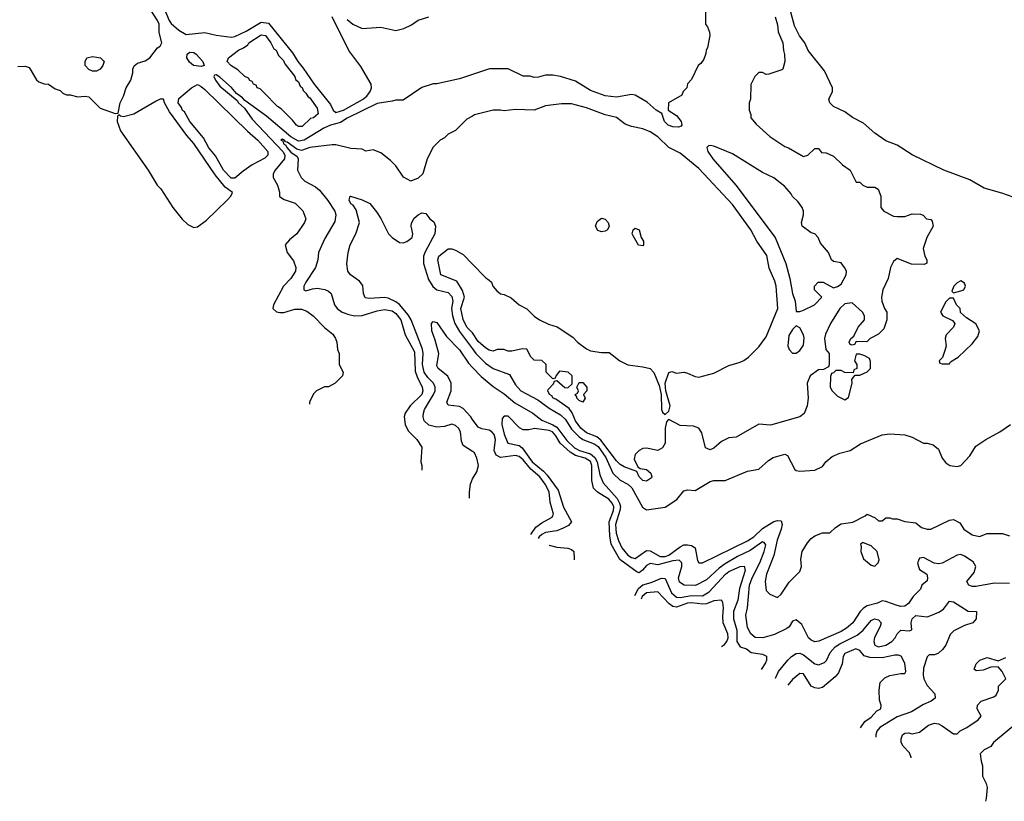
# Model space of a CAD drawing. Header units: inches. Extents: x 2348352 to 2479776, y 460422 to 613655.
# Tile 104 of 256: x 2357580 to 2362842, y 513235 to 517414. Entities that reach past the tile are written whole.
import ezdxf

# ---------------------------------------------------------------- set-up
doc = ezdxf.new("R2010")
doc.units = ezdxf.units.IN
doc.header["$MEASUREMENT"] = 0
doc.layers.add('C3551', color=7, linetype='Continuous')
doc.layers.add('C3561', color=7, linetype='Continuous')

msp = doc.modelspace()

# ---------------------------------------------------------------- linework, layer by layer
at = {"layer": 'C3551', "color": 4}
for points, elevation in [([(2358330, 517526.4), (2358379, 517410), (2358390, 517394), (2358430, 517357.6), (2358470, 517334.8), (2358570, 517346), (2358630, 517330.8), (2358710, 517321), (2358730, 517324), (2358790, 517353), (2358870, 517401.3), (2358910, 517396.3), (2359037.3, 517237.3), (2359066.4, 517190), (2359095.8, 517155.8), (2359153.4, 517070), (2359241.6, 516961.6), (2359254.8, 516930), (2359270, 516917.3), (2359310, 516930.3), (2359412.7, 516987.3), (2359434.9, 517005.1), (2359453.3, 517030), (2359460.7, 517050), (2359459.3, 517070), (2359404.1, 517164.1), (2359339, 517250), (2359249.4, 517429.4)], 156), ([(2357570, 517164.7), (2357610, 517166), (2357630, 517158), (2357670, 517092), (2357682, 517082), (2357711.6, 517071.6), (2357734, 517070), (2357770, 517044.7), (2357796, 517036), (2357810, 517022), (2357830, 517012), (2357850, 517012), (2357890, 517002), (2357930, 517004.7), (2357950, 517001), (2358010, 516941), (2358090, 516912), (2358106, 516914), (2358117.2, 516970), (2358135.5, 517004.5), (2358149, 517050), (2358173.2, 517090), (2358184, 517130), (2358184, 517150), (2358192.7, 517167.3), (2358210, 517181), (2358250, 517194.8), (2358275.3, 517210), (2358317.2, 517262.8), (2358330, 517272), (2358339, 517290), (2358325.4, 517345.4), (2358325.7, 517390), (2358317.2, 517410), (2358264.7, 517490)], 156), ([(2359330, 517416), (2359361, 517390), (2359410, 517366.8), (2359510, 517374.8), (2359590, 517356), (2359632.9, 517367.1), (2359673.6, 517386.4), (2359710, 517411.3), (2359766, 517430)], 156), ([(2360000, 517121.2), (2359930, 517098), (2359810, 517071.3), (2359790, 517071.3), (2359730, 517051.3), (2359630, 516984.7), (2359590, 516984.7), (2359570, 516978), (2359490, 516966.8), (2359330, 516888), (2359294.9, 516865.1), (2359241.2, 516850), (2359205.6, 516834.4), (2359100.7, 516770), (2359070, 516765), (2359030, 516787.2), (2358898.9, 516898.9), (2358782.6, 516982.6), (2358770, 516997.1), (2358738.8, 517018.8), (2358712.1, 517052.1), (2358650, 517107.7), (2358630, 517119.1), (2358622, 517118), (2358617.2, 517110), (2358626.3, 517090), (2358650, 517059.6), (2358742.4, 516982.4), (2358749.8, 516969.8), (2358781.3, 516941.3), (2358822.2, 516882.2), (2358985.6, 516710), (2358997.1, 516690), (2358995.3, 516670), (2358946, 516610), (2358935.1, 516590), (2358934, 516570), (2358957.2, 516530), (2358968.4, 516491.6), (2358969, 516469), (2358993.6, 516453.6), (2359052.5, 516432.5), (2359092.5, 516392.5), (2359108.7, 516350), (2359102, 516330), (2359062, 516270), (2359022, 516238), (2358998, 516210), (2359008.7, 516170), (2359044.1, 516124.1), (2359055.1, 516090), (2359054.5, 516070), (2359030, 516030.7), (2358989.2, 515990), (2358936, 515890), (2358933.2, 515870), (2358951.9, 515851.9), (2358970, 515847.8), (2358991.8, 515848.2), (2359050, 515867), (2359086.8, 515866.8), (2359115.3, 515855.3), (2359149, 515830), (2359209.3, 515769.3), (2359252.9, 515732.9), (2359268, 515710), (2359275.3, 515690), (2359278, 515650), (2359288, 515630), (2359288, 515570), (2359308, 515530), (2359306, 515510), (2359266, 515470), (2359230, 515452), (2359208.4, 515451.6), (2359166, 515430), (2359150, 515414), (2359128.4, 515368.4), (2359128.3, 515358)], 152), ([(2360000, 516899), (2359970, 516882), (2359910, 516822), (2359870, 516802), (2359850, 516782), (2359828, 516770), (2359790, 516732), (2359758, 516670), (2359735.3, 516590), (2359710, 516566), (2359670, 516551.3), (2359631.6, 516571.6), (2359590, 516632), (2359562, 516662), (2359510, 516702), (2359470, 516718), (2359430, 516712), (2359410, 516722), (2359350, 516724.7), (2359270, 516744.7), (2359250, 516744.7), (2359130.6, 516730.6), (2359085.6, 516714.4), (2359061.3, 516721.3), (2359010, 516758.7), (2359000.3, 516760.3), (2358994.9, 516770), (2358984.1, 516775.9), (2358975.3, 516770), (2358986.3, 516766.3), (2358989.8, 516750), (2359002.8, 516742.8), (2359007.6, 516730), (2359030, 516705.6), (2359063.1, 516683.1), (2359069, 516670), (2359064, 516610), (2359084, 516570), (2359104, 516550), (2359160.1, 516520.1), (2359182.5, 516502.5), (2359226.8, 516446.8), (2359264, 516390), (2359269, 516370), (2359264.7, 516335.3), (2359210, 516244.7), (2359177.2, 516170), (2359174, 516130), (2359160.9, 516090), (2359109.5, 516010), (2359099.3, 515990), (2359098, 515970), (2359110, 515965.2), (2359144.1, 515975.9), (2359170, 515978.4), (2359210, 515971.8), (2359230, 515962.7), (2359245.2, 515950), (2359262.7, 515890), (2359277.2, 515870), (2359304, 515850), (2359338.3, 515838.3), (2359370, 515831.6), (2359410, 515831.8), (2359490, 515857.6), (2359530, 515865.1), (2359570, 515857), (2359590, 515843.7), (2359616.2, 515810), (2359639.5, 515730), (2359690, 515639), (2359694.2, 515534.2), (2359704.2, 515504.2), (2359731.8, 515450), (2359734, 515430), (2359729.4, 515410), (2359667, 515350), (2359639.5, 515310), (2359634.5, 515290), (2359640.9, 515250), (2359656.2, 515216.2), (2359702, 515170), (2359728.4, 515128.4), (2359724, 515050), (2359728.7, 515030), (2359728.7, 515005.3)], 148), ([(2360000, 515105.5), (2359950, 515138), (2359940.9, 515160.9), (2359935.1, 515210), (2359925.2, 515230), (2359910, 515245.2), (2359890, 515251.8), (2359850, 515239.5), (2359810, 515235.6), (2359766.7, 515246.7), (2359742, 515270), (2359736.2, 515290), (2359737.6, 515310), (2359744.2, 515330), (2359792.1, 515410), (2359799.7, 515430), (2359801, 515450), (2359792.4, 515470), (2359761.3, 515501.3), (2359742.2, 515530), (2359733.3, 515570), (2359736.2, 515630), (2359732.1, 515652.1), (2359671.7, 515810), (2359656.8, 515836.8), (2359610, 515890.9), (2359590, 515906.4), (2359550, 515925.1), (2359530, 515929.7), (2359450, 515922.9), (2359427.3, 515927.3), (2359418, 515950), (2359413.8, 515993.8), (2359395.3, 516015.3), (2359348.7, 516050), (2359334, 516070), (2359329.1, 516109.1), (2359336, 516170), (2359347, 516210), (2359377, 516270), (2359396, 516330), (2359378, 516398), (2359362, 516422), (2359349.4, 516430), (2359341.2, 516450), (2359346, 516470), (2359348.9, 516471.1), (2359410.7, 516450.7), (2359450.7, 516430.7), (2359487.1, 516387.1), (2359510.5, 516350.5), (2359550.6, 516270), (2359570.7, 516250), (2359610, 516223), (2359630, 516222), (2359650, 516228), (2359678, 516250), (2359680.7, 516270), (2359671.8, 516310), (2359674, 516326), (2359687.6, 516352.4), (2359710, 516371), (2359730, 516381), (2359750, 516378), (2359771.3, 516350), (2359793.2, 516333.2), (2359802.8, 516310), (2359798, 516270), (2359747.2, 516172.8), (2359739, 516150), (2359738.9, 516110), (2359764.5, 516024.5), (2359788.1, 515988.1), (2359810.3, 515970.3), (2359870, 515956.4), (2359890, 515934.8), (2359894.6, 515910), (2359887.9, 515870), (2359892.6, 515830), (2359905.2, 515790), (2359930, 515747.6), (2360000, 515654.6)], 144), ([(2359999.9, 515739.9), (2359970, 515770.7), (2359950, 515811), (2359937.4, 515870), (2359957.1, 515930), (2359945.9, 515965.8), (2359917, 516017), (2359830.7, 516050.7), (2359814.8, 516130), (2359821, 516150), (2359870, 516188.7), (2359890, 516188.7), (2359910, 516182), (2359950, 516158), (2360000, 516106.9)], 148), ([(2360000, 515277.4), (2359990.6, 515290.5), (2359950, 515335.1), (2359930, 515345.6), (2359870, 515353.2), (2359863, 515370), (2359886.4, 515430), (2359886.2, 515470), (2359868.1, 515508.1), (2359816.2, 515550), (2359810, 515564), (2359820.5, 515630), (2359801.3, 515701.3), (2359782, 515750), (2359781.2, 515790), (2359790, 515801), (2359810, 515794.8), (2359860.9, 515720.9), (2359930, 515648.7), (2359978, 515578), (2360000, 515554.7)], 136), ([(2359984, 514855.3), (2359984, 514890), (2359989.1, 514930.9), (2360000, 514959.2)], 144)]:
    msp.add_lwpolyline(points, dxfattribs=dict(at, elevation=elevation))
for points, elevation in [([(2359070, 516842.7), (2359059, 516850), (2359037.2, 516877.2), (2358977.2, 516937.2), (2358958, 516950), (2358885.6, 517025.6), (2358864.7, 517044.7), (2358850, 517049.2), (2358844, 517064), (2358829, 517070), (2358823.1, 517083.1), (2358810, 517089), (2358802, 517102), (2358784, 517110), (2358746.6, 517146.6), (2358709.2, 517170), (2358689.5, 517190), (2358695.3, 517210), (2358750, 517250.6), (2358776.5, 517263.5), (2358799.5, 517280.5), (2358805.2, 517290), (2358870, 517333), (2358893.4, 517330), (2358922.8, 517290), (2358938, 517258), (2358950, 517250.7), (2358963.5, 517223.5), (2358990, 517196), (2358997.3, 517177.3), (2359050, 517111), (2359054.4, 517094.4), (2359070, 517082), (2359079.6, 517059.6), (2359090, 517051.3), (2359094.8, 517034.8), (2359110, 517022), (2359121.4, 517001.4), (2359130, 516996), (2359170, 516942), (2359174.8, 516910), (2359151, 516890), (2359134, 516886), (2359090, 516842.7)], 152), ([(2358550, 517164.2), (2358509.8, 517169.8), (2358486.8, 517186.8), (2358473, 517210), (2358474.5, 517230), (2358490, 517240.3), (2358510, 517238.9), (2358522.4, 517230), (2358558, 517190), (2358566, 517170)], 152), ([(2357970, 517139), (2357950, 517148.7), (2357929.2, 517170), (2357929.1, 517190.9), (2357938, 517210), (2357970, 517218), (2358011.1, 517211.1), (2358030.8, 517190), (2358024.7, 517170), (2358010, 517149.2), (2357990, 517139)], 156), ([(2358730, 516567), (2358710, 516567.6), (2358670, 516609.6), (2358626.6, 516686.6), (2358590, 516729.4), (2358562, 516782), (2358490, 516869.3), (2358461.5, 516921.5), (2358450, 516929.4), (2358445.1, 516945.1), (2358426.6, 516970), (2358430, 516993.4), (2358499, 517050), (2358530, 517066.8), (2358550, 517057.3), (2358570, 517040.7), (2358798, 516818), (2358853.4, 516770), (2358906, 516710), (2358906, 516690), (2358890, 516674), (2358822.5, 516637.5), (2358774.9, 516605.1)], 152), ([(2358330, 516989.2), (2358310, 516979.3), (2358189.5, 516909.5), (2358135.3, 516895.3), (2358118, 516898), (2358110, 516906), (2358102, 516898), (2358101, 516870), (2358119.1, 516819.1), (2358266.8, 516610), (2358314.8, 516530), (2358334, 516510), (2358398.8, 516410), (2358448.2, 516348.2), (2358478.8, 516318.8), (2358510, 516304), (2358530, 516307.3), (2358578.2, 516341.8), (2358689.4, 516450), (2358709.3, 516470), (2358717.2, 516490), (2358678.3, 516518.3), (2358624, 516584), (2358510, 516752.7), (2358474.1, 516794.2), (2358381.3, 516921.3), (2358354, 516970), (2358348.9, 516988.9)], 156)]:
    msp.add_lwpolyline(points, close=True, dxfattribs=dict(at, elevation=elevation))
at = {"layer": 'C3561', "color": 4}
for points, elevation in [([(2362890, 516465.1), (2362830, 516487.3), (2362734.2, 516514.2), (2362658.3, 516558.3), (2362519, 516610), (2362350, 516692), (2362270, 516742.9), (2362210, 516766.6), (2362150, 516806.6), (2362090, 516861.6), (2362031.4, 516891.4), (2361990, 516921.2), (2361929.6, 516949.6), (2361909.5, 516969.5), (2361905.2, 516990), (2361924, 517030), (2361924, 517050), (2361881, 517141), (2361794.5, 517250), (2361776.2, 517290), (2361748.6, 517328.6), (2361721.1, 517381.1), (2361682, 517530)], 144), ([(2361246, 517470), (2361246, 517390), (2361256.4, 517376.4), (2361267.3, 517347.3), (2361268, 517330), (2361256.4, 517263.6), (2361248.4, 517251.6), (2361247.3, 517232.7), (2361236.4, 517203.6), (2361220.4, 517179.6), (2361206, 517170), (2361170, 517094), (2361148.7, 517071.3), (2361146, 517050), (2361126, 517030), (2361118, 517010), (2361048, 516970), (2361046, 516930), (2361090, 516902), (2361115.3, 516870), (2361118, 516850), (2361115.3, 516844.7), (2361100.4, 516839.6), (2361070, 516840.7), (2361046, 516850), (2361026.8, 516870), (2361012.7, 516912.7), (2360982, 516930), (2360933.7, 516973.7), (2360870, 517010.7), (2360850, 517013.4), (2360770, 516999.3), (2360710, 517006.4), (2360630, 517036.3), (2360550, 517086), (2360471.1, 517111.1), (2360430, 517118), (2360390, 517118), (2360353.6, 517106.4), (2360330, 517104.7), (2360308.4, 517111.6), (2360270, 517112), (2360190, 517152), (2360091.6, 517151.6), (2360000, 517121.2)], 152), ([(2361617.2, 517430), (2361630, 517386), (2361634, 517350), (2361659, 517290), (2361662, 517250), (2361668.4, 517228.4), (2361668.7, 517190), (2361658, 517150), (2361653.6, 517146.4), (2361583.6, 517123.6), (2361570, 517122), (2361550, 517132), (2361530, 517131.3), (2361508.7, 517110), (2361487.3, 517067.3), (2361486, 516990), (2361478, 516970), (2361478, 516930), (2361487.3, 516907.3), (2361488, 516890), (2361516.4, 516856.4), (2361589.1, 516789.1), (2361670, 516735.3), (2361689, 516729), (2361770, 516682), (2361792, 516690), (2361830, 516726), (2361850, 516726), (2361864.7, 516704.7), (2361890, 516702), (2361930, 516684), (2361978, 516638), (2362018, 516610), (2362050, 516546), (2362070, 516546), (2362086, 516530), (2362110, 516518), (2362150, 516518), (2362168.4, 516508.4), (2362182, 516470), (2362182, 516410), (2362198, 516390), (2362250, 516364), (2362270, 516362), (2362310, 516362), (2362350, 516375.3), (2362394.6, 516374.6), (2362408.4, 516368.4), (2362426, 516350), (2362450, 516346), (2362456.4, 516336.4), (2362462, 516310), (2362428.7, 516250), (2362409.2, 516190.8), (2362417.2, 516150), (2362428.7, 516130), (2362428, 516112), (2362414, 516106), (2362347.1, 516107.1), (2362270, 516138), (2362250, 516122), (2362234, 516090), (2362221.2, 516030), (2362194, 515970), (2362186, 515930), (2362188.4, 515908.4), (2362202, 515870), (2362215.3, 515850), (2362215.3, 515810), (2362198, 515762), (2362170, 515732), (2362126, 515710), (2362107.3, 515692.7), (2362050, 515694), (2362042, 515678), (2362030, 515674), (2362018, 515678), (2362014, 515690), (2362022, 515710), (2362038, 515722), (2362062, 515770), (2362096, 515810), (2362096, 515830), (2362084.7, 515850), (2362030, 515901), (2361990, 515895.5), (2361963.7, 515870), (2361914, 515790), (2361886.3, 515733.7), (2361881.2, 515710), (2361888.7, 515650), (2361906, 515630), (2361906, 515570), (2361902, 515558), (2361876.4, 515543.6), (2361850, 515542), (2361805.2, 515510), (2361789.3, 515470), (2361794, 515390), (2361789, 515350), (2361772.1, 515307.9), (2361749.1, 515290.9), (2361593.6, 515246.4), (2361530, 515251), (2361410, 515182), (2361370, 515178), (2361330, 515158.8), (2361290, 515124), (2361270, 515114.8), (2361246, 515126), (2361226.2, 515206.2), (2361210.4, 515230.4), (2361181.1, 515241.1), (2361110, 515244.4), (2361050, 515276), (2361045.6, 515274.4), (2361036.5, 515263.5), (2361029.4, 515230.6), (2361029.3, 515150), (2361014.9, 515125.1), (2360990, 515110.8), (2360930, 515124), (2360910, 515120.7), (2360890, 515110.7), (2360869.3, 515090), (2360863.7, 515063.7), (2360884, 515024), (2360895.3, 515015.3), (2360930, 515009), (2360953.2, 514990), (2360959, 514970), (2360956, 514964), (2360930, 514946.8), (2360910, 514951.3), (2360891.3, 514970), (2360878.8, 514998.8), (2360810, 515024), (2360790, 515036.3), (2360770, 515055.5), (2360686.5, 515166.5), (2360664, 515184), (2360610, 515204.9), (2360578.4, 515230), (2360550.6, 515270), (2360532.5, 515312.5), (2360516.1, 515336.1), (2360445.2, 515385.2), (2360432, 515390), (2360423.5, 515403.5), (2360412, 515410), (2360402, 515430), (2360403.6, 515436.4), (2360432.7, 515467.3), (2360438, 515482), (2360450, 515486), (2360492.7, 515447.3), (2360510, 515446), (2360532.7, 515467.3), (2360532, 515510), (2360512, 515530), (2360464.7, 515535.3), (2360447.3, 515512.7), (2360442, 515498), (2360430, 515494), (2360394, 515530), (2360394, 515570), (2360370, 515592), (2360330, 515594), (2360311.6, 515611.6), (2360290, 515652), (2360264.7, 515655.3), (2360210, 515642), (2360190, 515642), (2360168.4, 515651.6), (2360131.6, 515651.6), (2360110, 515642.8), (2360090, 515647.7), (2360070, 515659.1), (2360030, 515694), (2359999.9, 515739.9)], 148), ([(2360000, 516106.9), (2360070, 516035.3), (2360090, 516022), (2360102, 516010), (2360109.5, 515989.5), (2360130, 515964), (2360150, 515949.2), (2360170, 515945.2), (2360206.8, 515926.8), (2360249.4, 515889.4), (2360290, 515868.7), (2360329.3, 515829.3), (2360358, 515810), (2360406.3, 515786.3), (2360452.1, 515772.1), (2360537, 515717), (2360562, 515690), (2360610, 515654), (2360630, 515644), (2360690, 515634), (2360730, 515634), (2360788, 515590), (2360830, 515569.2), (2360910, 515559), (2360950, 515549), (2360970, 515528.7), (2360997.7, 515457.7), (2361007.6, 515410), (2361009.5, 515329.5), (2361015.5, 515315.5), (2361030, 515304), (2361050, 515322), (2361056.4, 515350), (2361032.7, 515430), (2361030.4, 515470), (2361050, 515528.7), (2361066, 515534), (2361090, 515524), (2361131.1, 515528.9), (2361150, 515525.2), (2361190, 515506.6), (2361210, 515503.7), (2361290, 515523.7), (2361370, 515566), (2361430, 515582.7), (2361450, 515592.7), (2361474.8, 515610), (2361530, 515665.2), (2361570, 515719), (2361632.4, 515870), (2361623.8, 515990), (2361616.7, 516016.7), (2361585.3, 516085.3), (2361573.3, 516153.3), (2361519.1, 516230), (2361487.7, 516290), (2361390, 516426.8), (2361210, 516618.8), (2361110, 516701), (2361050, 516731), (2360990, 516787.7), (2360950, 516814), (2360910, 516830.7), (2360850, 516842.8), (2360815.3, 516855.3), (2360770, 516890.8), (2360710, 516906), (2360610, 516942.8), (2360530, 516964), (2360476.5, 516963.5), (2360390, 516954), (2360329.1, 516930.9), (2360230, 516934.8), (2360170, 516926), (2360148.9, 516931.1), (2360111.1, 516931.1), (2360010, 516904.7), (2360000, 516899)], 148), ([(2360000, 515654.6), (2360018.5, 515630), (2360070, 515577.4), (2360110, 515548.9), (2360197, 515517), (2360230, 515462.4), (2360258.4, 515430), (2360350, 515382.4), (2360410, 515336.5), (2360470, 515302), (2360496.5, 515276.5), (2360530, 515224.4), (2360570, 515183.9), (2360590, 515169.2), (2360650, 515146.5), (2360671.8, 515131.8), (2360712.9, 515072.9), (2360750.3, 514990), (2360790, 514951.7), (2360830, 514930.3), (2360851.1, 514911.1), (2360907.8, 514807.8), (2360930, 514793), (2361030, 514807.3), (2361091.5, 514848.5), (2361130, 514894.8), (2361150, 514900.7), (2361190, 514897.3), (2361270, 514946), (2361290, 514951.3), (2361350, 514951), (2361470, 515000.7), (2361530, 515010.8), (2361582.5, 515057.5), (2361606.8, 515073.2), (2361670, 515091.3), (2361683.6, 515083.6), (2361722, 515010), (2361730, 515004.7), (2361750, 515001), (2361830, 515006), (2361870, 515026), (2361889.3, 515050.7), (2361922, 515078), (2361963.2, 515096.8), (2362018, 515110), (2362073.8, 515146.2), (2362190, 515194), (2362230, 515200.7), (2362310, 515194.8), (2362350, 515182.8), (2362410, 515150.7), (2362430.7, 515150.7), (2362462, 515142), (2362490, 515118), (2362511, 515070), (2362530, 515044.7), (2362550.7, 515030.7), (2362590, 515024.9), (2362610, 515030.8), (2362657.7, 515082.3), (2362690, 515134.8), (2362744, 515170), (2362819, 515210), (2362875.3, 515250)], 144), ([(2360000, 515554.7), (2360046.1, 515506.1), (2360110, 515452.9), (2360170, 515414), (2360225.7, 515365.7), (2360322.4, 515310), (2360370, 515272.4), (2360430, 515248.4), (2360450, 515235.6), (2360504.1, 515164.1), (2360544.8, 515124.8), (2360571.2, 515111.2), (2360630, 515092.4), (2360653.6, 515073.6), (2360667.2, 515050), (2360681.5, 514981.5), (2360698.2, 514938.2), (2360773.5, 514853.5), (2360785.8, 514830), (2360790.2, 514810), (2360787.8, 514790), (2360764.1, 514715.9), (2360768.7, 514668.7), (2360779.7, 514630), (2360799, 514590), (2360830, 514550.4), (2360850, 514538), (2360870, 514533.4), (2360930, 514575.8), (2360950, 514573.6), (2361003.4, 514543.4), (2361030, 514543.8), (2361050, 514551.4), (2361110, 514596), (2361130, 514605.7), (2361150, 514607), (2361170, 514603.8), (2361190.4, 514590.4), (2361202.8, 514522.8), (2361210, 514511), (2361230, 514510.6), (2361470, 514627.2), (2361503.6, 514650), (2361550, 514694.6), (2361610, 514730.4), (2361630, 514737.1), (2361650, 514734.8), (2361654.9, 514714.9), (2361650.4, 514690), (2361629.1, 514630.9), (2361610.5, 514550), (2361570.7, 514450), (2361564.9, 514410), (2361570, 514362), (2361590, 514342), (2361630, 514324.7), (2361650, 514342), (2361692.7, 514407.3), (2361750, 514464.7), (2361758, 514490), (2361755.1, 514530), (2361762.7, 514570), (2361790, 514618), (2361810, 514641), (2361830, 514654.8), (2361870, 514670.8), (2361910, 514671.3), (2361940.1, 514699.9), (2361970, 514718.8), (2362032.5, 514727.5), (2362099.3, 514760.7), (2362110, 514771), (2362151.6, 514751.6), (2362170, 514734), (2362190, 514734), (2362208.4, 514751.6), (2362230, 514751.3), (2362245.4, 514745.4), (2362270, 514744.7), (2362310, 514731.3), (2362370, 514724.7), (2362399.8, 514699.8), (2362430, 514690.7), (2362450, 514690.8), (2362550, 514738), (2362570, 514742), (2362604.7, 514724.7), (2362626, 514690), (2362670, 514660.5), (2362710, 514651), (2362750, 514666.8), (2362832.7, 514667.3), (2362870, 514655.5)], 136), ([(2362870, 514399.3), (2362790, 514402.4), (2362690, 514384), (2362670, 514384), (2362652, 514390), (2362642.8, 514410), (2362681.4, 514458.6), (2362690.8, 514490), (2362675.9, 514515.9), (2362630, 514546.8), (2362610, 514554.8), (2362590, 514550.7), (2362510, 514508), (2362490, 514504.9), (2362468.1, 514508.1), (2362410, 514538.8), (2362390, 514536), (2362379.3, 514510), (2362383.7, 514490), (2362390, 514475.3), (2362428, 514450), (2362432.7, 514430), (2362430, 514414), (2362402, 514390), (2362395.3, 514370), (2362355.1, 514330), (2362330, 514293.4), (2362310, 514279.3), (2362290, 514277.1), (2362270, 514281.6), (2362210, 514304), (2362190, 514306.8), (2362164.8, 514295.2), (2362110, 514280.3), (2362090, 514268.4), (2362071.6, 514250), (2362032.3, 514190), (2361998.6, 514161.4), (2361970, 514142.4), (2361851, 514091), (2361830, 514087.7), (2361810, 514096), (2361796, 514110), (2361759.8, 514179.8), (2361730, 514204.7), (2361710, 514198), (2361691.9, 514168.1), (2361680.7, 514159.3), (2361613.7, 514126.3), (2361551.1, 514108.9), (2361510.5, 514110.5), (2361486.8, 514130), (2361470, 514164.7), (2361461.6, 514230), (2361470.4, 514269.6), (2361481.1, 514390), (2361494, 514430), (2361535.6, 514510), (2361558.9, 514570), (2361567.1, 514607.1), (2361559.3, 514619.3), (2361550, 514622), (2361484.1, 514575.9), (2361415.7, 514544.3), (2361350, 514504.9), (2361318, 514482), (2361250, 514419.3), (2361191.2, 514388.8), (2361132, 514390), (2361106.4, 514406.4), (2361100.3, 514430), (2361118.7, 514490), (2361119.3, 514510), (2361104.1, 514524.1), (2361070, 514521.2), (2360990, 514498.7), (2360950, 514506), (2360930, 514496), (2360909.5, 514470.5), (2360890, 514456), (2360879.8, 514459.8), (2360787.8, 514527.8), (2360741.1, 514610), (2360733.9, 514653.9), (2360730.2, 514730), (2360753.8, 514790), (2360755.9, 514810), (2360747.4, 514830), (2360728.7, 514850), (2360668.1, 514888.1), (2360646.7, 514910), (2360638, 514950), (2360638.5, 515030), (2360630, 515051.7), (2360602, 515070), (2360550, 515084.4), (2360521.3, 515101.3), (2360469.2, 515149.2), (2360445.3, 515190), (2360427.7, 515210), (2360410, 515217.3), (2360332.1, 515227.9), (2360302, 515222), (2360270, 515222), (2360251.6, 515231.6), (2360190, 515294), (2360170, 515294), (2360158, 515282), (2360157.2, 515250), (2360170, 515198), (2360188.7, 515150), (2360250, 515137.2), (2360265.4, 515125.4), (2360319.8, 515050), (2360380, 515000), (2360398.5, 514978.5), (2360458, 514898), (2360487.3, 514807.3), (2360529.4, 514730), (2360513.2, 514710), (2360485.2, 514694.8), (2360450, 514681.7), (2360390, 514672.6), (2360370, 514662.6), (2360356.3, 514650), (2360351, 514639.6)], 132), ([(2360312.7, 514662.1), (2360339.1, 514700.9), (2360370, 514724.9), (2360425.6, 514754.4), (2360432.7, 514770), (2360414.8, 514834.8), (2360409.6, 514890), (2360388.3, 514930), (2360359.1, 514970), (2360311.1, 515011.1), (2360270, 515061.7), (2360250, 515078.7), (2360230, 515084.5), (2360150, 515074.2), (2360126.4, 515086.4), (2360116.4, 515110), (2360122.2, 515170), (2360115.7, 515195.7), (2360104.2, 515210), (2360090, 515219.2), (2360050, 515226.2), (2360030, 515235.6), (2360000, 515277.4)], 136), ([(2360000, 514959.2), (2360000.2, 514959.8), (2360023.1, 514996.9), (2360032.7, 515030), (2360023.7, 515070), (2360010, 515099), (2360000, 515105.5)], 144), ([(2360409.2, 514605.4), (2360410, 514605.4), (2360450, 514594.3), (2360509.5, 514589.5), (2360530, 514581.2), (2360541.2, 514570), (2360542.9, 514530), (2360543.5, 514526.5)], 132), ([(2360867.6, 514336.1), (2360886.9, 514373.1), (2360910, 514392.4), (2360955.2, 514404.8), (2361010, 514428.2), (2361030, 514426), (2361063.1, 514350), (2361090, 514326), (2361110, 514325.3), (2361170, 514335.5), (2361230, 514334.6), (2361264.5, 514355.5), (2361351.8, 514450), (2361370, 514463.7), (2361430, 514490.4), (2361452.3, 514492.3), (2361457.1, 514470), (2361427.1, 514372.9), (2361418.3, 514310), (2361394.6, 514250), (2361394.9, 514210), (2361412.8, 514150), (2361413.4, 514090), (2361430, 514062), (2361464.7, 514050), (2361490, 514030.8), (2361550, 514022), (2361570.5, 514010.5), (2361570.7, 513990), (2361565.2, 513974.8), (2361542.3, 513939.7)], 128), ([(2361331.2, 514063.8), (2361347.2, 514072.8), (2361359.5, 514090), (2361365.7, 514110), (2361364.9, 514130), (2361339.6, 514190), (2361337.2, 514222.8), (2361341.3, 514270), (2361338, 514298), (2361330.7, 514310.7), (2361290, 514306.4), (2361250, 514291.4), (2361230.9, 514289.1), (2361170, 514296.9), (2361150, 514295), (2361090, 514272.8), (2361070, 514277.4), (2361051.8, 514291.8), (2360990, 514355.8), (2360930, 514350.3), (2360907.1, 514330), (2360901.9, 514316)], 124), ([(2361619.8, 513894.2), (2361635.3, 513930), (2361685.2, 513990), (2361705.2, 514010), (2361730, 514024.9), (2361750, 514027.7), (2361770, 514018), (2361830, 513970.7), (2361850, 513964.7), (2361882, 513978), (2361892.1, 513987.9), (2361911.8, 514030), (2361938.8, 514061.2), (2361962.7, 514077.3), (2362056.5, 514123.5), (2362087.6, 514150), (2362130, 514202.8), (2362148, 514210), (2362170, 514204.7), (2362184.7, 514190), (2362178.8, 514170), (2362148.5, 514111.5), (2362145.5, 514090), (2362151, 514070), (2362170, 514061.6), (2362208.7, 514070), (2362241.2, 514090), (2362259.3, 514110), (2362269.5, 514130.5), (2362289.6, 514150.4), (2362333.2, 514146.8), (2362348.7, 514151.3), (2362344.5, 514190), (2362349.5, 514210), (2362370, 514228), (2362430, 514221.6), (2362450, 514228.2), (2362492.7, 514247.3), (2362516.6, 514263.4), (2362550, 514304.7), (2362570, 514301), (2362591.3, 514290), (2362650, 514251.3), (2362694, 514250), (2362692, 514210), (2362674, 514190), (2362630, 514175.3), (2362573.4, 514146.6), (2362553, 514127), (2362530.5, 514070), (2362512.8, 514047.2), (2362490, 514027), (2362470, 514018), (2362441, 514019), (2362430, 514008), (2362410, 513948), (2362408.4, 513910), (2362413, 513890), (2362430, 513854.8), (2362471, 513810), (2362473, 513787), (2362451.3, 513770), (2362410, 513752.7), (2362346.6, 513713.4), (2362270, 513687.3), (2362176.3, 513630), (2362161.6, 513610), (2362155.5, 513590), (2362156.3, 513579)], 128), ([(2362072.9, 513628), (2362097.5, 513662.5), (2362130, 513686), (2362161.4, 513718.6), (2362182, 513730), (2362184.7, 513750), (2362175.9, 513775.9), (2362172.7, 513830), (2362178, 513870), (2362204.2, 513895.8), (2362230, 513908), (2362290, 513919.3), (2362310, 513918), (2362316, 513930), (2362310, 513974), (2362290.9, 514010.9), (2362276.8, 514016.8), (2362257.1, 514017.1), (2362190, 514002.6), (2362123.8, 514003.8), (2362093.7, 514013.7), (2362070, 514041), (2362048, 514050), (2361990, 514026), (2361980.9, 514010), (2361976.2, 513970), (2361957, 513923), (2361938.5, 513901.5), (2361870, 513844.6), (2361850, 513838.9), (2361830, 513841.1), (2361810.3, 513850.3), (2361770, 513917.3), (2361750, 513919.1), (2361710, 513886), (2361685.4, 513855.6)], 124), ([(2362344.7, 513468.3), (2362344.9, 513470), (2362334.9, 513494.9), (2362301, 513530), (2362291.3, 513550), (2362291.3, 513570), (2362298, 513590), (2362310, 513599), (2362330, 513602), (2362350, 513595.3), (2362390, 513605.2), (2362437.5, 513642.5), (2362470, 513652.3), (2362490, 513649.3), (2362510, 513639.3), (2362570, 513595.3), (2362590, 513595.3), (2362607.3, 513612.7), (2362642, 513630), (2362702, 513670), (2362718, 513690), (2362698, 513730), (2362698.8, 513750), (2362718, 513770), (2362786.4, 513793.6), (2362798, 513802), (2362811.1, 513828.9), (2362812, 513850), (2362851.3, 513890), (2362831.3, 513930), (2362810, 513954), (2362770, 513952), (2362730, 513936), (2362692.7, 513932.7), (2362682, 513942), (2362691.3, 513970), (2362712, 513990), (2362750, 514004), (2362810, 513986), (2362850, 514004)], 132), ([(2362910, 513653.2), (2362784.7, 513550), (2362771.1, 513528.9), (2362734, 513510), (2362714, 513490), (2362718, 513450), (2362725.4, 513425.4), (2362726, 513370), (2362746, 513330), (2362750.8, 513310), (2362746, 513250), (2362741.3, 513235.3)], 136)]:
    msp.add_lwpolyline(points, dxfattribs=dict(at, elevation=elevation))
for points, elevation in [([(2361270, 516742), (2361261, 516739), (2361252, 516730), (2361258, 516710), (2361284, 516670), (2361408, 516530), (2361617.3, 516250), (2361674, 516110), (2361696.3, 516030), (2361710.7, 515950.7), (2361724.7, 515910), (2361730, 515854), (2361750, 515854), (2361770, 515862), (2361828, 515890), (2361868, 515930), (2361828.7, 515970), (2361828.7, 515990), (2361848, 516010), (2361874, 516010), (2361930, 515981), (2361950, 515986.8), (2361970, 516001), (2361997.2, 516050), (2361999, 516070), (2361989, 516090), (2361970, 516114), (2361930, 516122), (2361918, 516130), (2361902, 516170), (2361860.2, 516220.2), (2361848, 516250), (2361828.9, 516268.9), (2361810, 516275.3), (2361762, 516310), (2361759, 516330), (2361768.7, 516370), (2361768.7, 516390), (2361762, 516410), (2361740.2, 516440.2), (2361710, 516468), (2361703.1, 516483.1), (2361670, 516522), (2361610, 516569), (2361550, 516597.2), (2361390, 516697), (2361290, 516737.2)], 152), ([(2360690, 516279.5), (2360670, 516286.6), (2360657.6, 516310), (2360665.6, 516334.4), (2360690, 516353), (2360710, 516347.3), (2360724.9, 516330), (2360730.8, 516310), (2360721, 516290), (2360710, 516283.7)], 144), ([(2360910, 516205.2), (2360887.8, 516207.8), (2360858, 516258), (2360854, 516270), (2360859, 516290), (2360870, 516298.8), (2360890.6, 516290), (2360901, 516250), (2360913.4, 516230), (2360914, 516210)], 144), ([(2362610, 516018), (2362590, 516008), (2362572, 515990), (2362562, 515962), (2362570, 515954), (2362610, 515964.7), (2362626, 515970), (2362635.3, 515990), (2362630, 516006)], 148), ([(2362570, 515926), (2362550, 515926), (2362530, 515906), (2362502, 515850), (2362514, 515830), (2362565.4, 515805.4), (2362578, 515790), (2362571.3, 515770), (2362530.9, 515729.1), (2362526.8, 515710), (2362531, 515670), (2362526, 515650), (2362512, 515608), (2362494, 515590), (2362498, 515578), (2362510, 515574), (2362550, 515574), (2362555.3, 515584.7), (2362595.3, 515610), (2362670, 515681), (2362700.2, 515719.8), (2362709, 515750), (2362690, 515788), (2362640.2, 515820.2), (2362608.9, 515848.9), (2362606, 515870), (2362586, 515890)], 148), ([(2361730, 515778), (2361710, 515758), (2361690, 515726), (2361684.7, 515670), (2361692, 515650), (2361710, 515632), (2361730, 515632), (2361750, 515644.7), (2361770, 515674), (2361772.5, 515712.5), (2361768.7, 515730), (2361750, 515766)], 152), ([(2362070, 515626), (2362050, 515626), (2362042, 515590), (2362054, 515570), (2362054, 515550), (2362038, 515542), (2362034, 515526), (2361990, 515528), (2361970, 515538), (2361942, 515538), (2361930, 515526), (2361918, 515522), (2361912.7, 515507.3), (2361912, 515450), (2361922, 515430), (2361950, 515402), (2361990, 515382), (2362010, 515394), (2362028.7, 515470), (2362028, 515490), (2362036.4, 515503.6), (2362046, 515514), (2362070, 515514), (2362110, 515532), (2362128, 515550), (2362127.3, 515587.3), (2362122, 515602), (2362096.4, 515616.4)], 148), ([(2360590, 515368.7), (2360570, 515378), (2360558, 515390), (2360558, 515398), (2360548, 515410), (2360562, 515418), (2360566, 515430), (2360558, 515450), (2360570, 515474), (2360590, 515474), (2360612, 515450), (2360612, 515430), (2360594, 515410), (2360602, 515390)], 148), ([(2362090, 514618), (2362083.6, 514616.4), (2362074, 514610), (2362078, 514598), (2362076, 514570), (2362090, 514532), (2362130, 514498), (2362150, 514492), (2362168.9, 514511.1), (2362173.6, 514526.4), (2362162, 514570), (2362130, 514602)], 136)]:
    msp.add_lwpolyline(points, close=True, dxfattribs=dict(at, elevation=elevation))

doc.saveas('drawing.dxf')
